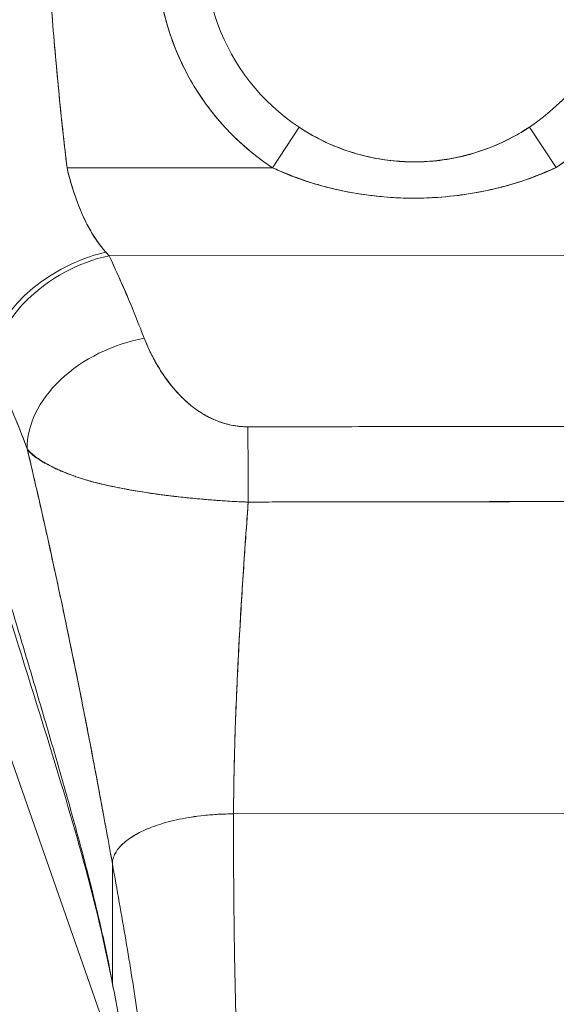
# Model space of a CAD drawing. Header units: inches. Extents: x 8 to 265, y 5 to 155.
# Tile 72 of 152: x 78.698 to 79.57, y 93.644 to 95.245. Entities that reach past the tile are written whole.
import ezdxf

# ---------------------------------------------------------------- set-up
doc = ezdxf.new("R2010")
doc.units = ezdxf.units.IN
doc.header["$LTSCALE"] = 16
doc.header["$MEASUREMENT"] = 0
doc.layers.add('Dimension (ANSI)', color=7, linetype='Continuous', lineweight=5)
doc.layers.add('Visible (ANSI)', color=7, linetype='Continuous', lineweight=5)
doc.styles.add('TAHOMA', font='tahoma.ttf')
doc.dimstyles.new('Default (ANSI)', dxfattribs={"dimscale": 16, "dimtxt": 0.07, "dimasz": 0.098425, "dimexe": 0.125, "dimexo": 0.0625, "dimgap": 0.031496, "dimtad": 0, "dimtih": 1, "dimtoh": 1, "dimrnd": 1e-08, "dimzin": 0, "dimdsep": 46, "dimtxsty": 'TAHOMA', "dimcen": 0.09, "dimdle": 0.393701, "dimclrd": 256, "dimclre": 256, "dimclrt": 256, "dimadec": 0, "dimazin": 0, "dimtfac": 1, "dimtofl": 0, "dimtmove": 0, "dimatfit": 3, "dimfxl": 1, "dimtolj": 1, "dimtzin": 0, "dimlwd": -1, "dimlwe": -1, "dimarcsym": 0})

# ---------------------------------------------------------------- blocks, each defined once
blk = doc.blocks.new('*D18')
at = {"layer": 'Defpoints', "color": 0, "transparency": 16777216}
for p in [(79.3393, 93.975), (79.3393, 84.3769), (77.2143, 80.5631)]:
    blk.add_point(p, dxfattribs=at)
at = {"layer": 'Dimension (ANSI)', "transparency": 16777216}
for p, q in [((79.3393, 92.975), (79.3393, 82.3769)), ((75.6395, 84.3769), (73.8007, 84.3769)), ((80.9141, 84.3769), (82.4889, 84.3769))]:
    blk.add_line(p, q, dxfattribs=at)
for points in [[(75.6395, 84.6394), (75.6395, 84.1145), (77.2143, 84.3769)], [(80.9141, 84.6394), (80.9141, 84.1145), (79.3393, 84.3769)]]:
    blk.add_solid(points, dxfattribs=at)
at = {"layer": 'Dimension (ANSI)', "transparency": 16777216, "insert": (71.8868, 84.3769), "char_height": 1.12, "attachment_point": 5, "style": 'TAHOMA'}
blk.add_mtext('\\A1;2.13', dxfattribs=at)

msp = doc.modelspace()

# ---------------------------------------------------------------- linework, layer by layer
at = {"layer": 'Visible (ANSI)'}
for p, q in [((78.9456, 95.2128), (78.9456, 95.2128)), ((78.9535, 95.1924), (78.9535, 95.1924)), ((79.0975, 95.1151), (79.0975, 95.1153)), ((79.1369, 95.0809), (79.1369, 95.0808)), ((79.5424, 95.0813), (79.5424, 95.0814)), ((79.1092, 95.0041), (79.1525, 95.0698)), ((79.5268, 95.0703), (79.5703, 95.0047)), ((78.7722, 95.0294), (78.7722, 95.0294)), ((78.7722, 95.0294), (78.7722, 95.0294)), ((79.233, 95.031), (79.233, 95.0307)), ((79.233, 95.0307), (79.233, 95.031)), ((79.2448, 95.027), (79.2448, 95.0273)), ((78.7745, 95.0098), (78.7745, 95.0098)), ((78.7752, 95.0037), (79.1092, 95.0041)), ((79.1092, 95.0041), (78.7752, 95.0037)), ((79.0976, 95.0121), (79.0976, 95.0121)), ((79.137, 94.9923), (79.137, 94.9919)), ((79.5425, 94.9924), (79.5425, 94.9929)), ((79.3109, 94.9554), (79.3104, 94.9554)), ((79.3678, 94.9554), (79.3672, 94.9554)), ((78.8435, 94.8611), (79.8363, 94.8624)), ((79.8363, 94.8624), (78.8435, 94.8611)), ((79.1476, 94.8615), (79.1476, 94.8615)), ((79.5322, 94.862), (79.5322, 94.862)), ((78.8926, 93.4473), (78.4021, 94.8487)), ((78.894, 94.7442), (78.894, 94.7442)), ((78.894, 94.7442), (78.894, 94.7442)), ((78.8954, 94.7407), (78.8953, 94.7407)), ((78.898, 94.7339), (78.898, 94.7339)), ((78.898, 94.7339), (78.898, 94.7339)), ((78.8983, 94.7332), (78.8983, 94.7332)), ((78.8996, 94.7297), (78.8996, 94.7297)), ((78.9036, 94.7195), (78.9037, 94.7195)), ((78.904, 94.7187), (78.904, 94.7187)), ((78.904, 94.7187), (78.904, 94.7187)), ((78.9059, 94.7145), (78.9058, 94.7145)), ((78.9662, 94.6266), (78.9662, 94.6266)), ((78.9859, 94.6105), (78.9859, 94.6105)), ((78.9859, 94.6105), (78.9859, 94.6105)), ((79.2184, 94.4607), (79.2184, 94.461)), ((79.2184, 94.461), (79.2184, 94.4607)), ((79.2302, 94.4607), (79.2302, 94.461)), ((79.242, 94.461), (79.242, 94.4607)), ((79.4388, 94.461), (79.4388, 94.4611)), ((79.4507, 94.4611), (79.4507, 94.461)), ((79.4625, 94.4611), (79.4625, 94.461)), ((79.4625, 94.461), (79.4625, 94.4611)), ((79.0458, 93.9534), (79.6363, 93.9542)), ((79.6363, 93.9542), (79.0458, 93.9534)), ((78.8493, 93.6768), (78.849, 93.8719)), ((78.849, 93.8719), (78.8493, 93.6768))]:
    msp.add_line(p, q, dxfattribs=at)
for centre, radius, start, end in [((79.3393, 95.353), 0.4179, 303.5542, 236.5917), ((79.3393, 95.353), 0.3392, 303.5542, 236.5917), ((79.3393, 95.3529), 0.5078, 255.3849, 255.385), ((79.3393, 95.353), 0.5078, 284.761, 284.7611)]:
    msp.add_arc(centre, radius, start, end, dxfattribs=at)
for centre, major_axis, ratio, start_param, end_param in [((78.8384, 94.73), (-0.1794, -0.0811), 0.661582, 4.422654, 5.988393), ((78.8384, 94.73), (-0.1794, -0.0811), 0.661582, 4.422654, 5.988393), ((78.8437, 94.7184), (-0.1784, -0.0832), 0.690457, 4.401738, 5.98046), ((78.8437, 94.7184), (-0.1784, -0.0832), 0.690457, 4.40174, 5.980461), ((78.8078, 95.043), (0.1376, -0.2389), 0.281199, 5.366156, 5.401864), ((78.8077, 95.0428), (0.1377, -0.2388), 0.280646, 5.36602, 5.401732), ((78.9009, 94.5842), (-0.1839, -0.0701), 0.701391, 4.452002, 6.04095), ((78.9009, 94.5842), (-0.1839, -0.0701), 0.701391, 4.452002, 6.040951), ((79.0692, 94.4402), (-0.0008, 0.1968), 0.003078, 4.815554, 5.523418), ((79.0692, 94.4402), (0.0008, -0.1968), 0.003077, 1.673961, 2.381825), ((79.3404, 94.4778), (-0.0602, -0.0001), 0.999084, 0.280947, 0.286089), ((79.3404, 94.4773), (-0.0485, -0.0001), 0.999084, 0.341979, 0.348517), ((79.3404, 94.4773), (0.0485, 0.0001), 0.999084, 5.934673, 5.939785), ((79.3404, 94.4778), (0.0602, 0.0001), 0.999084, 5.997101, 6.000855)]:
    msp.add_ellipse(centre, major_axis=major_axis, ratio=ratio, start_param=start_param, end_param=end_param, dxfattribs=at)
for points, knots in [([(79.1092, 95.0041), (79.0834, 95.0212), (79.0599, 95.0406), (79.0386, 95.0627), (79.0173, 95.0849), (78.9981, 95.1097), (78.982, 95.1363), (78.9658, 95.1629), (78.9527, 95.1912), (78.9429, 95.2205), (78.9331, 95.2499), (78.9266, 95.2804), (78.9235, 95.3113), (78.9204, 95.3421), (78.9207, 95.3733), (78.9245, 95.4041), (78.9283, 95.4349), (78.9355, 95.4652), (78.946, 95.4944), (78.9565, 95.5236), (78.9703, 95.5516), (78.987, 95.5777), (79.0036, 95.6039), (79.0232, 95.6282), (79.0453, 95.65), (79.0673, 95.6718), (79.0918, 95.6911), (79.1181, 95.7076), (79.1444, 95.724), (79.1725, 95.7374), (79.2018, 95.7476), (79.2311, 95.7578), (79.2615, 95.7648), (79.2923, 95.7683), (79.3231, 95.7717), (79.3543, 95.7718), (79.3851, 95.7684), (79.4159, 95.765), (79.4464, 95.7581), (79.4757, 95.748), (79.505, 95.7379), (79.5332, 95.7245), (79.5595, 95.7082), (79.5859, 95.6918), (79.6104, 95.6725), (79.6325, 95.6508), (79.6546, 95.629), (79.6742, 95.6048), (79.691, 95.5787), (79.7077, 95.5526), (79.7216, 95.5247), (79.7321, 95.4955), (79.7427, 95.4664), (79.75, 95.436), (79.7539, 95.4053), (79.7578, 95.3745), (79.7582, 95.3433), (79.7552, 95.3125), (79.7522, 95.2816), (79.7457, 95.2511), (79.736, 95.2217), (79.7263, 95.1922), (79.7133, 95.1639), (79.6972, 95.1373), (79.6812, 95.1107), (79.662, 95.0858), (79.6407, 95.0636), (79.6195, 95.0414), (79.5961, 95.0219), (79.5703, 95.0047)], [0, 0, 0, 0, 0.043478, 0.043478, 0.043478, 0.086957, 0.086957, 0.086957, 0.130435, 0.130435, 0.130435, 0.173913, 0.173913, 0.173913, 0.217391, 0.217391, 0.217391, 0.26087, 0.26087, 0.26087, 0.304348, 0.304348, 0.304348, 0.347826, 0.347826, 0.347826, 0.391304, 0.391304, 0.391304, 0.434783, 0.434783, 0.434783, 0.478261, 0.478261, 0.478261, 0.521739, 0.521739, 0.521739, 0.565217, 0.565217, 0.565217, 0.608696, 0.608696, 0.608696, 0.652174, 0.652174, 0.652174, 0.695652, 0.695652, 0.695652, 0.73913, 0.73913, 0.73913, 0.782609, 0.782609, 0.782609, 0.826087, 0.826087, 0.826087, 0.869565, 0.869565, 0.869565, 0.913043, 0.913043, 0.913043, 0.956522, 0.956522, 0.956522, 1, 1, 1, 1]), ([(78.7409, 95.3934), (78.7437, 95.3482), (78.7468, 95.3035), (78.7502, 95.2596), (78.7537, 95.2156), (78.7575, 95.1723), (78.7616, 95.1296), (78.7658, 95.087), (78.7703, 95.045), (78.7752, 95.0037)], [0, 0, 0, 0, 0.333333, 0.333333, 0.333333, 0.666667, 0.666667, 0.666667, 1, 1, 1, 1]), ([(78.7409, 95.3934), (78.7438, 95.3463), (78.7471, 95.2991), (78.7508, 95.2521), (78.7544, 95.2066), (78.7585, 95.1611), (78.763, 95.1157), (78.7667, 95.0783), (78.7708, 95.041), (78.7752, 95.0037)], [0, 0, 0, 0, 0.361662, 0.361662, 0.361662, 0.711598, 0.711598, 0.711598, 1, 1, 1, 1]), ([(79.1525, 95.0698), (79.1555, 95.0679), (79.1586, 95.0659), (79.1616, 95.064), (79.1736, 95.0567), (79.1859, 95.0501), (79.1985, 95.0443), (79.2125, 95.0379), (79.2268, 95.0325), (79.2414, 95.0281), (79.2566, 95.0235), (79.272, 95.0199), (79.2876, 95.0175), (79.2997, 95.0156), (79.3119, 95.0144), (79.3242, 95.0138), (79.3277, 95.0137), (79.3313, 95.0136), (79.3349, 95.0135), (79.3365, 95.0135), (79.3381, 95.0135), (79.3397, 95.0135), (79.3536, 95.0135), (79.3674, 95.0144), (79.3812, 95.0161), (79.3958, 95.018), (79.4104, 95.0208), (79.4247, 95.0245), (79.438, 95.028), (79.4511, 95.0323), (79.4639, 95.0374), (79.4754, 95.042), (79.4867, 95.0472), (79.4977, 95.053), (79.5036, 95.0562), (79.5094, 95.0594), (79.5151, 95.0629), (79.5186, 95.065), (79.522, 95.0672), (79.5255, 95.0694), (79.5259, 95.0697), (79.5263, 95.07), (79.5268, 95.0703)], [0, 0, 0, 0, 0.026731, 0.026731, 0.026731, 0.131047, 0.131047, 0.131047, 0.24653, 0.24653, 0.24653, 0.366857, 0.366857, 0.366857, 0.460404, 0.460404, 0.460404, 0.48757, 0.48757, 0.48757, 0.5, 0.5, 0.5, 0.605726, 0.605726, 0.605726, 0.718306, 0.718306, 0.718306, 0.822579, 0.822579, 0.822579, 0.916011, 0.916011, 0.916011, 0.965684, 0.965684, 0.965684, 0.996073, 0.996073, 0.996073, 1, 1, 1, 1]), ([(79.1525, 95.0698), (79.1703, 95.058), (79.1895, 95.0477), (79.21, 95.0393), (79.2306, 95.0308), (79.2526, 95.0242), (79.2745, 95.0199), (79.2964, 95.0157), (79.3181, 95.0137), (79.3398, 95.0137), (79.3614, 95.0137), (79.3831, 95.0158), (79.405, 95.0201), (79.4268, 95.0244), (79.4488, 95.0311), (79.4694, 95.0396), (79.4899, 95.0481), (79.509, 95.0584), (79.5268, 95.0702)], [0, 0, 0, 0, 0.166667, 0.166667, 0.166667, 0.333333, 0.333333, 0.333333, 0.5, 0.5, 0.5, 0.666667, 0.666667, 0.666667, 0.833333, 0.833333, 0.833333, 1, 1, 1, 1]), ([(78.7752, 95.0037), (78.776, 95.0004), (78.7768, 94.997), (78.7777, 94.9937), (78.7798, 94.9854), (78.7822, 94.9771), (78.7848, 94.969), (78.787, 94.9618), (78.7895, 94.9547), (78.7921, 94.9477), (78.7944, 94.9416), (78.7968, 94.9356), (78.7994, 94.9297), (78.8016, 94.9245), (78.804, 94.9195), (78.8065, 94.9146), (78.8087, 94.9102), (78.811, 94.9059), (78.8133, 94.9018), (78.8155, 94.898), (78.8177, 94.8944), (78.82, 94.8909), (78.822, 94.8877), (78.8242, 94.8846), (78.8264, 94.8815), (78.8284, 94.8787), (78.8305, 94.876), (78.8327, 94.8733), (78.8345, 94.8711), (78.8363, 94.869), (78.8382, 94.8669)], [0, 0, 0, 0, 0.063513, 0.063513, 0.063513, 0.222312, 0.222312, 0.222312, 0.363, 0.363, 0.363, 0.4873, 0.4873, 0.4873, 0.597282, 0.597282, 0.597282, 0.695064, 0.695064, 0.695064, 0.782876, 0.782876, 0.782876, 0.863021, 0.863021, 0.863021, 0.937815, 0.937815, 0.937815, 1, 1, 1, 1]), ([(78.7752, 95.0037), (78.7791, 94.9869), (78.784, 94.97), (78.7899, 94.9537), (78.7957, 94.9373), (78.8025, 94.9214), (78.8106, 94.9068), (78.8186, 94.8921), (78.8278, 94.8788), (78.8382, 94.8669)], [0, 0, 0, 0, 0.333333, 0.333333, 0.333333, 0.666667, 0.666667, 0.666667, 1, 1, 1, 1]), ([(79.5703, 95.0047), (79.5449, 94.9924), (79.5175, 94.9823), (79.4873, 94.9742), (79.457, 94.9662), (79.4239, 94.9601), (79.3905, 94.957), (79.3571, 94.9539), (79.3234, 94.9538), (79.2899, 94.9568), (79.2564, 94.9597), (79.2232, 94.9657), (79.1928, 94.9737), (79.1624, 94.9817), (79.1348, 94.9917), (79.1092, 95.0041)], [0, 0, 0, 0, 0.2, 0.2, 0.2, 0.4, 0.4, 0.4, 0.6, 0.6, 0.6, 0.8, 0.8, 0.8, 1, 1, 1, 1]), ([(79.5703, 95.0047), (79.5697, 95.0045), (79.5692, 95.0042), (79.5686, 95.004), (79.5576, 94.999), (79.5462, 94.9942), (79.5344, 94.9897), (79.5211, 94.9846), (79.5073, 94.9799), (79.4928, 94.9758), (79.4909, 94.9752), (79.4891, 94.9747), (79.4872, 94.9742), (79.4735, 94.9705), (79.4592, 94.9671), (79.4445, 94.9644), (79.427, 94.9611), (79.4089, 94.9587), (79.3909, 94.957), (79.3906, 94.957), (79.3904, 94.957), (79.3902, 94.957), (79.3714, 94.9553), (79.3526, 94.9545), (79.3338, 94.9547), (79.3191, 94.9548), (79.3044, 94.9555), (79.2898, 94.9568), (79.285, 94.9572), (79.2803, 94.9577), (79.2756, 94.9582), (79.2562, 94.9603), (79.2371, 94.9634), (79.2186, 94.9674), (79.2099, 94.9693), (79.2013, 94.9714), (79.1929, 94.9737), (79.1836, 94.9762), (79.1746, 94.9789), (79.1659, 94.9818), (79.15, 94.9871), (79.1349, 94.9929), (79.1205, 94.9992), (79.1167, 95.0008), (79.1129, 95.0025), (79.1092, 95.0041)], [0, 0, 0, 0, 0.004325, 0.004325, 0.004325, 0.090849, 0.090849, 0.090849, 0.187661, 0.187661, 0.187661, 0.2, 0.2, 0.2, 0.290523, 0.290523, 0.290523, 0.398627, 0.398627, 0.398627, 0.4, 0.4, 0.4, 0.512246, 0.512246, 0.512246, 0.6, 0.6, 0.6, 0.628359, 0.628359, 0.628359, 0.744718, 0.744718, 0.744718, 0.8, 0.8, 0.8, 0.860782, 0.860782, 0.860782, 0.970989, 0.970989, 0.970989, 1, 1, 1, 1]), ([(78.8435, 94.8611), (78.8493, 94.8488), (78.8549, 94.8366), (78.8603, 94.8244), (78.8616, 94.8215), (78.8629, 94.8186), (78.8642, 94.8157), (78.8699, 94.8026), (78.8755, 94.7896), (78.8809, 94.7766), (78.8817, 94.7747), (78.8825, 94.7728), (78.8832, 94.7709), (78.8893, 94.7561), (78.8951, 94.7414), (78.9007, 94.7269)], [0, 0, 0, 0, 0.268639, 0.268639, 0.268639, 0.333333, 0.333333, 0.333333, 0.623788, 0.623788, 0.623788, 0.666667, 0.666667, 0.666667, 1, 1, 1, 1]), ([(78.8435, 94.8611), (78.8507, 94.8458), (78.8576, 94.8307), (78.8642, 94.8156), (78.8708, 94.8006), (78.8772, 94.7857), (78.8832, 94.7709), (78.8893, 94.7561), (78.8951, 94.7414), (78.9007, 94.7269)], [0, 0, 0, 0, 0.333333, 0.333333, 0.333333, 0.666667, 0.666667, 0.666667, 1, 1, 1, 1]), ([(78.9007, 94.7269), (78.9031, 94.7207), (78.9057, 94.7144), (78.9087, 94.7081), (78.912, 94.701), (78.9156, 94.6939), (78.9196, 94.687), (78.9235, 94.6801), (78.9278, 94.6733), (78.9323, 94.6667), (78.9364, 94.6607), (78.9407, 94.6548), (78.9453, 94.6492), (78.9493, 94.6442), (78.9536, 94.6393), (78.9581, 94.6346), (78.9598, 94.6328), (78.9616, 94.6311), (78.9633, 94.6293), (78.9658, 94.627), (78.9683, 94.6246), (78.9709, 94.6224), (78.9749, 94.6188), (78.9792, 94.6154), (78.9835, 94.6122), (78.9876, 94.6092), (78.9917, 94.6065), (78.996, 94.6039), (79, 94.6015), (79.0041, 94.5993), (79.0083, 94.5972), (79.0093, 94.5967), (79.0104, 94.5962), (79.0114, 94.5958), (79.0143, 94.5945), (79.0172, 94.5933), (79.0201, 94.5921), (79.0238, 94.5907), (79.0276, 94.5895), (79.0314, 94.5884), (79.0349, 94.5873), (79.0384, 94.5865), (79.042, 94.5857), (79.0452, 94.585), (79.0485, 94.5845), (79.0518, 94.584), (79.0548, 94.5836), (79.0578, 94.5833), (79.0608, 94.5831), (79.0636, 94.583), (79.0663, 94.5829), (79.069, 94.5829)], [0, 0, 0, 0, 0.090139, 0.090139, 0.090139, 0.192543, 0.192543, 0.192543, 0.294178, 0.294178, 0.294178, 0.386219, 0.386219, 0.386219, 0.468683, 0.468683, 0.468683, 0.5, 0.5, 0.5, 0.543483, 0.543483, 0.543483, 0.612641, 0.612641, 0.612641, 0.676614, 0.676614, 0.676614, 0.73542, 0.73542, 0.73542, 0.75, 0.75, 0.75, 0.789344, 0.789344, 0.789344, 0.838902, 0.838902, 0.838902, 0.884415, 0.884415, 0.884415, 0.926226, 0.926226, 0.926226, 0.964707, 0.964707, 0.964707, 1, 1, 1, 1]), ([(78.9007, 94.7269), (78.9058, 94.714), (78.9114, 94.7018), (78.9176, 94.6905), (78.9238, 94.6792), (78.9305, 94.6687), (78.9377, 94.659), (78.9448, 94.6493), (78.9524, 94.6403), (78.9604, 94.6322), (78.9684, 94.6242), (78.9769, 94.6169), (78.9857, 94.6106), (78.9946, 94.6044), (79.0038, 94.5991), (79.0133, 94.5949), (79.0228, 94.5908), (79.0324, 94.5877), (79.0418, 94.5857), (79.0511, 94.5837), (79.0601, 94.5828), (79.069, 94.5829)], [0, 0, 0, 0, 0.142857, 0.142857, 0.142857, 0.285714, 0.285714, 0.285714, 0.428571, 0.428571, 0.428571, 0.571429, 0.571429, 0.571429, 0.714286, 0.714286, 0.714286, 0.857143, 0.857143, 0.857143, 1, 1, 1, 1]), ([(78.6563, 94.6757), (78.6625, 94.6624), (78.6686, 94.6489), (78.6747, 94.6349), (78.6771, 94.6296), (78.6794, 94.6242), (78.6818, 94.6187), (78.6819, 94.6184), (78.682, 94.6181), (78.6822, 94.6178), (78.6858, 94.6093), (78.6894, 94.6007), (78.6929, 94.592), (78.6989, 94.5774), (78.7047, 94.5625), (78.7105, 94.547)], [0, 0, 0, 0, 0.333333, 0.333333, 0.333333, 0.461137, 0.461137, 0.461137, 0.468697, 0.468697, 0.468697, 0.666667, 0.666667, 0.666667, 1, 1, 1, 1]), ([(78.7105, 94.547), (78.7045, 94.563), (78.6983, 94.5789), (78.6918, 94.5947), (78.6855, 94.61), (78.679, 94.6252), (78.6723, 94.6405), (78.6671, 94.6522), (78.6618, 94.6639), (78.6563, 94.6757)], [0, 0, 0, 0, 0.368344, 0.368344, 0.368344, 0.724557, 0.724557, 0.724557, 1, 1, 1, 1]), ([(79.069, 94.5829), (79.1287, 94.583), (79.1886, 94.583), (79.2492, 94.5831), (79.3098, 94.5832), (79.371, 94.5833), (79.4316, 94.5834), (79.4921, 94.5834), (79.5519, 94.5835), (79.6115, 94.5836)], [0, 0, 0, 0, 0.333333, 0.333333, 0.333333, 0.666667, 0.666667, 0.666667, 1, 1, 1, 1]), ([(78.7105, 94.547), (78.7107, 94.5463), (78.7108, 94.5457), (78.711, 94.545), (78.7203, 94.5053), (78.7293, 94.4662), (78.7379, 94.4276), (78.7466, 94.3889), (78.755, 94.3507), (78.7631, 94.3128), (78.7712, 94.2749), (78.779, 94.2373), (78.7866, 94.2), (78.7942, 94.1627), (78.8015, 94.1256), (78.8086, 94.0888), (78.8158, 94.052), (78.8227, 94.0155), (78.8294, 93.9793), (78.8361, 93.9431), (78.8427, 93.9073), (78.849, 93.8719)], [0, 0, 0, 0, 0.002892, 0.002892, 0.002892, 0.169077, 0.169077, 0.169077, 0.335261, 0.335261, 0.335261, 0.501446, 0.501446, 0.501446, 0.667631, 0.667631, 0.667631, 0.833815, 0.833815, 0.833815, 1, 1, 1, 1]), ([(79.0697, 94.4604), (79.063, 94.4607), (79.0562, 94.461), (79.0494, 94.4613), (79.0421, 94.4617), (79.0348, 94.4621), (79.0275, 94.4626), (79.0198, 94.4631), (79.012, 94.4637), (79.0043, 94.4644), (79.001, 94.4647), (78.9977, 94.4649), (78.9945, 94.4652), (78.9895, 94.4657), (78.9845, 94.4661), (78.9795, 94.4666), (78.9708, 94.4675), (78.962, 94.4684), (78.9534, 94.4694), (78.9442, 94.4704), (78.9351, 94.4715), (78.926, 94.4727), (78.9243, 94.473), (78.9225, 94.4732), (78.9207, 94.4735), (78.913, 94.4745), (78.9054, 94.4757), (78.8979, 94.4769), (78.8882, 94.4784), (78.8787, 94.48), (78.8695, 94.4818), (78.8636, 94.4829), (78.8579, 94.484), (78.8522, 94.4852), (78.8485, 94.486), (78.8449, 94.4867), (78.8413, 94.4875), (78.8319, 94.4896), (78.8228, 94.4919), (78.814, 94.4943), (78.8063, 94.4964), (78.7988, 94.4987), (78.7915, 94.5011), (78.7902, 94.5015), (78.7889, 94.502), (78.7876, 94.5024), (78.7789, 94.5055), (78.7705, 94.5088), (78.7627, 94.5123), (78.7552, 94.5156), (78.7483, 94.519), (78.7421, 94.5225), (78.7414, 94.5229), (78.7407, 94.5233), (78.74, 94.5237), (78.7332, 94.5276), (78.7273, 94.5315), (78.7221, 94.5357), (78.7176, 94.5393), (78.7137, 94.543), (78.7105, 94.547)], [0, 0, 0, 0, 0.045131, 0.045131, 0.045131, 0.093426, 0.093426, 0.093426, 0.144884, 0.144884, 0.144884, 0.166667, 0.166667, 0.166667, 0.199814, 0.199814, 0.199814, 0.258524, 0.258524, 0.258524, 0.321011, 0.321011, 0.321011, 0.333333, 0.333333, 0.333333, 0.387116, 0.387116, 0.387116, 0.456419, 0.456419, 0.456419, 0.5, 0.5, 0.5, 0.528256, 0.528256, 0.528256, 0.602165, 0.602165, 0.602165, 0.666667, 0.666667, 0.666667, 0.678273, 0.678273, 0.678273, 0.757412, 0.757412, 0.757412, 0.833333, 0.833333, 0.833333, 0.841729, 0.841729, 0.841729, 0.926303, 0.926303, 0.926303, 1, 1, 1, 1]), ([(78.7105, 94.547), (78.7131, 94.5433), (78.7161, 94.54), (78.7195, 94.537), (78.723, 94.534), (78.7269, 94.5312), (78.7313, 94.5285), (78.7347, 94.5265), (78.7383, 94.5245), (78.7422, 94.5224), (78.7423, 94.5224), (78.7423, 94.5224), (78.7424, 94.5223), (78.7437, 94.5217), (78.745, 94.521), (78.7463, 94.5203), (78.7519, 94.5175), (78.758, 94.5146), (78.7645, 94.5117), (78.7712, 94.5088), (78.7782, 94.5059), (78.7855, 94.5032), (78.7876, 94.5025), (78.7897, 94.5017), (78.7918, 94.501), (78.7964, 94.4994), (78.8011, 94.498), (78.8059, 94.4965), (78.8069, 94.4962), (78.8079, 94.4959), (78.8089, 94.4956), (78.8171, 94.4933), (78.8256, 94.4911), (78.8343, 94.4891), (78.8402, 94.4877), (78.8464, 94.4864), (78.8526, 94.4851), (78.8554, 94.4845), (78.8583, 94.4839), (78.8612, 94.4834), (78.8705, 94.4816), (78.8799, 94.4798), (78.8895, 94.4782), (78.8991, 94.4766), (78.9089, 94.4751), (78.9188, 94.4737), (78.9196, 94.4736), (78.9203, 94.4735), (78.9211, 94.4734), (78.9302, 94.4722), (78.9394, 94.471), (78.9488, 94.4699), (78.9537, 94.4693), (78.9587, 94.4688), (78.9637, 94.4682), (78.9688, 94.4677), (78.9739, 94.4672), (78.9791, 94.4667), (78.9843, 94.4662), (78.9895, 94.4657), (78.9947, 94.4652), (78.9996, 94.4648), (79.0046, 94.4643), (79.0095, 94.464), (79.0196, 94.4631), (79.0297, 94.4624), (79.0398, 94.4618), (79.0498, 94.4612), (79.0598, 94.4608), (79.0697, 94.4604)], [0, 0, 0, 0, 0.059089, 0.059089, 0.059089, 0.119883, 0.119883, 0.119883, 0.166667, 0.166667, 0.166667, 0.167443, 0.167443, 0.167443, 0.182749, 0.182749, 0.182749, 0.247761, 0.247761, 0.247761, 0.314587, 0.314587, 0.314587, 0.333333, 0.333333, 0.333333, 0.374243, 0.374243, 0.374243, 0.382853, 0.382853, 0.382853, 0.452216, 0.452216, 0.452216, 0.5, 0.5, 0.5, 0.522064, 0.522064, 0.522064, 0.591884, 0.591884, 0.591884, 0.661356, 0.661356, 0.661356, 0.666667, 0.666667, 0.666667, 0.730236, 0.730236, 0.730236, 0.764063, 0.764063, 0.764063, 0.798519, 0.798519, 0.798519, 0.833333, 0.833333, 0.833333, 0.866245, 0.866245, 0.866245, 0.933397, 0.933397, 0.933397, 1, 1, 1, 1]), ([(78.849, 93.8719), (78.8442, 93.8985), (78.8394, 93.9254), (78.8344, 93.9525), (78.8294, 93.9795), (78.8243, 94.0068), (78.8191, 94.0343), (78.8139, 94.0618), (78.8086, 94.0894), (78.8031, 94.1172), (78.7977, 94.145), (78.7921, 94.1729), (78.7864, 94.201), (78.7807, 94.2291), (78.7748, 94.2573), (78.7688, 94.2857), (78.7628, 94.3141), (78.7567, 94.3427), (78.7504, 94.3714), (78.7441, 94.4002), (78.7376, 94.4292), (78.731, 94.4584), (78.7243, 94.4877), (78.7175, 94.5172), (78.7105, 94.547)], [0, 0, 0, 0, 0.125, 0.125, 0.125, 0.25, 0.25, 0.25, 0.375, 0.375, 0.375, 0.5, 0.5, 0.5, 0.625, 0.625, 0.625, 0.75, 0.75, 0.75, 0.875, 0.875, 0.875, 1, 1, 1, 1]), ([(79.0458, 93.9534), (79.0459, 93.9913), (79.0467, 94.0307), (79.0479, 94.0712), (79.0491, 94.1117), (79.0508, 94.1534), (79.0529, 94.1961), (79.055, 94.2387), (79.0576, 94.2822), (79.0604, 94.3264), (79.0632, 94.3705), (79.0663, 94.4153), (79.0697, 94.4604)], [0, 0, 0, 0, 0.250198, 0.250198, 0.250198, 0.500396, 0.500396, 0.500396, 0.750593, 0.750593, 0.750593, 1, 1, 1, 1]), ([(79.0697, 94.4604), (79.0674, 94.4296), (79.0652, 94.399), (79.0632, 94.3686), (79.0607, 94.3316), (79.0584, 94.295), (79.0563, 94.259), (79.0542, 94.223), (79.0524, 94.1875), (79.0509, 94.1527), (79.0494, 94.1179), (79.0482, 94.0838), (79.0473, 94.0505), (79.0464, 94.0173), (79.0459, 93.9848), (79.0458, 93.9534)], [0, 0, 0, 0, 0.170255, 0.170255, 0.170255, 0.377691, 0.377691, 0.377691, 0.585128, 0.585128, 0.585128, 0.792564, 0.792564, 0.792564, 1, 1, 1, 1]), ([(79.0697, 94.4604), (79.0956, 94.4606), (79.1215, 94.4607), (79.1476, 94.4607), (79.1732, 94.4607), (79.1989, 94.4607), (79.2249, 94.4607), (79.2326, 94.4607), (79.2402, 94.4607), (79.2479, 94.4607), (79.2658, 94.4607), (79.2838, 94.4607), (79.302, 94.4607), (79.3275, 94.4607), (79.3533, 94.4608), (79.3789, 94.4608), (79.3965, 94.4608), (79.4141, 94.4609), (79.4315, 94.4609), (79.4397, 94.461), (79.4478, 94.461), (79.4559, 94.461), (79.4819, 94.4611), (79.5076, 94.4612), (79.5332, 94.4612), (79.5593, 94.4613), (79.5852, 94.4612), (79.6112, 94.4611)], [0, 0, 0, 0, 0.146953, 0.146953, 0.146953, 0.291147, 0.291147, 0.291147, 0.333333, 0.333333, 0.333333, 0.431915, 0.431915, 0.431915, 0.570999, 0.570999, 0.570999, 0.666667, 0.666667, 0.666667, 0.711352, 0.711352, 0.711352, 0.854594, 0.854594, 0.854594, 1, 1, 1, 1]), ([(79.6112, 94.4611), (79.5672, 94.4612), (79.5232, 94.4612), (79.479, 94.4612), (79.4328, 94.4611), (79.3866, 94.461), (79.3403, 94.461), (79.2941, 94.461), (79.2478, 94.461), (79.2017, 94.4609), (79.1874, 94.4609), (79.1731, 94.4609), (79.1588, 94.4608), (79.129, 94.4607), (79.0993, 94.4606), (79.0697, 94.4604)], [0, 0, 0, 0, 0.24471, 0.24471, 0.24471, 0.500303, 0.500303, 0.500303, 0.755735, 0.755735, 0.755735, 0.834924, 0.834924, 0.834924, 1, 1, 1, 1]), ([(78.8493, 93.6768), (78.8443, 93.7037), (78.8387, 93.731), (78.8325, 93.7587), (78.8263, 93.7865), (78.8195, 93.8146), (78.8123, 93.8433), (78.8051, 93.8719), (78.7974, 93.901), (78.7893, 93.9306), (78.7812, 93.9601), (78.7728, 93.9902), (78.764, 94.0207), (78.7553, 94.0512), (78.7463, 94.0821), (78.7371, 94.1133), (78.7279, 94.1446), (78.7185, 94.1763), (78.709, 94.2082), (78.6995, 94.2401), (78.6899, 94.2722), (78.6803, 94.3045), (78.6707, 94.3368), (78.6611, 94.3692), (78.6515, 94.4016)], [0, 0, 0, 0, 0.125, 0.125, 0.125, 0.25, 0.25, 0.25, 0.375, 0.375, 0.375, 0.5, 0.5, 0.5, 0.625, 0.625, 0.625, 0.75, 0.75, 0.75, 0.875001, 0.875001, 0.875001, 1, 1, 1, 1]), ([(78.6515, 94.4016), (78.6611, 94.3692), (78.6707, 94.3368), (78.6803, 94.3045), (78.6899, 94.2722), (78.6995, 94.2401), (78.709, 94.2082), (78.7185, 94.1763), (78.7279, 94.1446), (78.7371, 94.1134), (78.7463, 94.0821), (78.7553, 94.0512), (78.764, 94.0207), (78.7728, 93.9902), (78.7812, 93.9602), (78.7893, 93.9306), (78.7974, 93.901), (78.8051, 93.8719), (78.8123, 93.8433), (78.8195, 93.8146), (78.8263, 93.7865), (78.8325, 93.7587), (78.8387, 93.731), (78.8443, 93.7037), (78.8493, 93.6768)], [0, 0, 0, 0, 0.124961, 0.124961, 0.124961, 0.249967, 0.249967, 0.249967, 0.374972, 0.374972, 0.374972, 0.499978, 0.499978, 0.499978, 0.624983, 0.624983, 0.624983, 0.749989, 0.749989, 0.749989, 0.874994, 0.874994, 0.874994, 1, 1, 1, 1]), ([(78.8496, 93.673), (78.8245, 93.8082), (78.7838, 93.9451), (78.7149, 94.168), (78.687, 94.2559), (78.6604, 94.3433)], [0, 0, 0, 0, 1.122923, 1.122923, 1.857425, 1.857425, 1.857425, 1.857425]), ([(79.0458, 93.9534), (79.0372, 93.9534), (79.029, 93.9532), (79.021, 93.9528), (79.0131, 93.9523), (79.0054, 93.9517), (78.9981, 93.951), (78.9907, 93.9502), (78.9837, 93.9493), (78.9769, 93.9482), (78.9702, 93.9472), (78.9637, 93.946), (78.9575, 93.9447), (78.9513, 93.9434), (78.9454, 93.942), (78.9398, 93.9405), (78.9341, 93.939), (78.9287, 93.9374), (78.9236, 93.9357), (78.9185, 93.9341), (78.9137, 93.9323), (78.9091, 93.9304), (78.9045, 93.9286), (78.9001, 93.9267), (78.8961, 93.9247), (78.892, 93.9227), (78.8881, 93.9206), (78.8845, 93.9185), (78.8809, 93.9164), (78.8775, 93.9142), (78.8744, 93.9119), (78.8713, 93.9096), (78.8685, 93.9073), (78.8659, 93.9048), (78.8633, 93.9024), (78.8609, 93.8999), (78.8589, 93.8973), (78.8568, 93.8947), (78.8551, 93.8921), (78.8536, 93.8894), (78.8522, 93.8866), (78.851, 93.8838), (78.8502, 93.8809), (78.8495, 93.878), (78.849, 93.875), (78.849, 93.8719)], [0, 0, 0, 0, 0.066667, 0.066667, 0.066667, 0.133333, 0.133333, 0.133333, 0.2, 0.2, 0.2, 0.266667, 0.266667, 0.266667, 0.333333, 0.333333, 0.333333, 0.4, 0.4, 0.4, 0.466667, 0.466667, 0.466667, 0.533333, 0.533333, 0.533333, 0.6, 0.6, 0.6, 0.666667, 0.666667, 0.666667, 0.733333, 0.733333, 0.733333, 0.8, 0.8, 0.8, 0.866667, 0.866667, 0.866667, 0.933333, 0.933333, 0.933333, 1, 1, 1, 1]), ([(79.0668, 92.9323), (79.0667, 92.9734), (79.0663, 93.0141), (79.0657, 93.0547), (79.0651, 93.0952), (79.0642, 93.1356), (79.0631, 93.1759), (79.0621, 93.2163), (79.0609, 93.2566), (79.0596, 93.2971), (79.0583, 93.3376), (79.0569, 93.3783), (79.0556, 93.4195), (79.0542, 93.4607), (79.0529, 93.5023), (79.0517, 93.5447), (79.0505, 93.587), (79.0493, 93.6301), (79.0484, 93.6742), (79.0475, 93.7183), (79.0467, 93.7634), (79.0463, 93.8098), (79.0458, 93.8562), (79.0456, 93.904), (79.0458, 93.9534)], [0, 0, 0, 0, 0.125, 0.125, 0.125, 0.25, 0.25, 0.25, 0.375, 0.375, 0.375, 0.5, 0.5, 0.5, 0.625, 0.625, 0.625, 0.75, 0.75, 0.75, 0.875, 0.875, 0.875, 1, 1, 1, 1]), ([(79.0458, 93.9534), (79.0456, 93.904), (79.0458, 93.8562), (79.0463, 93.8098), (79.0467, 93.7634), (79.0475, 93.7183), (79.0484, 93.6742), (79.0493, 93.6301), (79.0505, 93.587), (79.0517, 93.5447), (79.0529, 93.5023), (79.0542, 93.4607), (79.0556, 93.4195), (79.0569, 93.3783), (79.0583, 93.3376), (79.0596, 93.2971), (79.0609, 93.2566), (79.0621, 93.2163), (79.0631, 93.1759), (79.0642, 93.1356), (79.0651, 93.0952), (79.0657, 93.0547), (79.0663, 93.0141), (79.0667, 92.9734), (79.0668, 92.9323)], [0, 0, 0, 0, 0.125, 0.125, 0.125, 0.25, 0.25, 0.25, 0.375, 0.375, 0.375, 0.5, 0.5, 0.5, 0.625, 0.625, 0.625, 0.75, 0.75, 0.75, 0.875, 0.875, 0.875, 1, 1, 1, 1]), ([(78.9487, 92.9321), (78.9486, 92.9708), (78.948, 93.0093), (78.9468, 93.0478), (78.9455, 93.0862), (78.9438, 93.1245), (78.9414, 93.1627), (78.9391, 93.201), (78.9363, 93.2392), (78.9329, 93.2776), (78.9295, 93.3159), (78.9257, 93.3543), (78.9214, 93.3929), (78.917, 93.4314), (78.9122, 93.4702), (78.907, 93.5093), (78.9018, 93.5483), (78.8961, 93.5877), (78.89, 93.6274), (78.884, 93.6672), (78.8775, 93.7074), (78.8707, 93.7481), (78.8638, 93.7888), (78.8566, 93.83), (78.849, 93.8719)], [0, 0, 0, 0, 0.125, 0.125, 0.125, 0.25, 0.25, 0.25, 0.375, 0.375, 0.375, 0.5, 0.5, 0.5, 0.625, 0.625, 0.625, 0.75, 0.75, 0.75, 0.875, 0.875, 0.875, 1, 1, 1, 1]), ([(78.849, 93.8719), (78.8566, 93.83), (78.8638, 93.7888), (78.8707, 93.7481), (78.8775, 93.7074), (78.884, 93.6672), (78.89, 93.6274), (78.8961, 93.5877), (78.9018, 93.5483), (78.907, 93.5093), (78.9122, 93.4702), (78.917, 93.4314), (78.9214, 93.3929), (78.9257, 93.3543), (78.9295, 93.3159), (78.9329, 93.2776), (78.9363, 93.2392), (78.9391, 93.201), (78.9414, 93.1627), (78.9438, 93.1245), (78.9455, 93.0862), (78.9468, 93.0478), (78.948, 93.0093), (78.9486, 92.9708), (78.9487, 92.9321)], [0, 0, 0, 0, 0.125, 0.125, 0.125, 0.25, 0.25, 0.25, 0.375, 0.375, 0.375, 0.5, 0.5, 0.5, 0.625, 0.625, 0.625, 0.75, 0.75, 0.75, 0.875, 0.875, 0.875, 1, 1, 1, 1]), ([(78.9487, 92.9321), (78.9486, 92.9643), (78.9478, 92.9961), (78.9462, 93.0278), (78.9447, 93.0594), (78.9425, 93.0908), (78.9396, 93.122), (78.9368, 93.1531), (78.9334, 93.184), (78.9295, 93.2148), (78.9257, 93.2456), (78.9213, 93.2762), (78.9166, 93.3067), (78.9118, 93.3372), (78.9068, 93.3676), (78.9014, 93.3981), (78.8961, 93.4286), (78.8905, 93.4591), (78.8847, 93.4897), (78.879, 93.5204), (78.8731, 93.5512), (78.8671, 93.5823), (78.8612, 93.6134), (78.8552, 93.6449), (78.8493, 93.6768)], [0, 0, 0, 0, 0.125, 0.125, 0.125, 0.25, 0.25, 0.25, 0.375, 0.375, 0.375, 0.5, 0.5, 0.5, 0.625, 0.625, 0.625, 0.75, 0.75, 0.75, 0.875, 0.875, 0.875, 1, 1, 1, 1]), ([(78.8493, 93.6768), (78.8493, 93.6746), (78.8496, 93.6726), (78.8502, 93.6708), (78.8503, 93.6703), (78.8505, 93.6698), (78.8507, 93.6693)], [0, 0, 0, 0, 0.0625, 0.0625, 0.0625, 0.07902478, 0.07902478, 0.07902478, 0.07902478])]:
    msp.add_open_spline(points, degree=3, knots=knots, dxfattribs=at)
msp.add_open_spline([(78.849, 93.8719), (78.849, 93.875), (78.8499, 93.881), (78.8533, 93.8894), (78.8586, 93.8974), (78.8656, 93.9049), (78.8742, 93.912), (78.8843, 93.9186), (78.8958, 93.9248), (78.9088, 93.9305), (78.9234, 93.9358), (78.9395, 93.9406), (78.9572, 93.9448), (78.9766, 93.9483), (78.9978, 93.9511), (79.0207, 93.953), (79.0372, 93.9534), (79.0458, 93.9534)], degree=3, dxfattribs=at)

# ---------------------------------------------------------------- dimensions: what is measured, and where the dimension line sits
at = {"layer": 'Dimension (ANSI)'}
dim = msp.add_linear_dim(base=(79.3392863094, 84.3769320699), p1=(77.2142863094, 80.5630513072), p2=(79.3392863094, 93.9749696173), angle=180, dimstyle='Default (ANSI)', override={"dimgap": 0.031496, "dimtih": 0, "dimtoh": 0, "dimdec": 2, "dimse1": 1, "dimtol": 0, "dimlim": 0, "dimtp": 0, "dimtm": 0, "dimtdec": 2, "dimatfit": 1}, dxfattribs=at)
dim.commit()
dim.dimension.update_dxf_attribs({"geometry": '*D18', "text_midpoint": (71.8867645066, 84.3769320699), "dimtype": 160})

doc.saveas('drawing.dxf')
